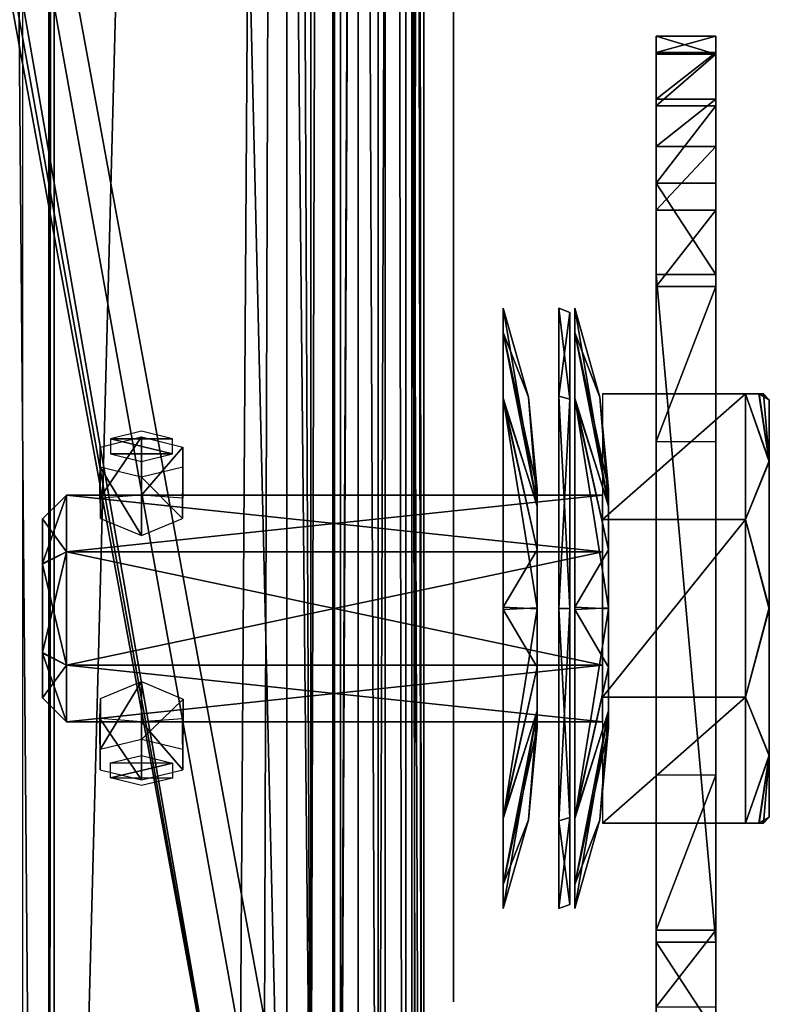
# Model space of a CAD drawing. Header units: millimetres. Extents: x -52 to 137, y -753 to 253.
# Tile 58 of 100: x 17 to 49, y -142 to -100. Entities that reach past the tile are written whole.
import ezdxf

# ---------------------------------------------------------------- set-up
doc = ezdxf.new("R2010")
doc.units = ezdxf.units.MM
doc.header["$LTSCALE"] = 65.185185
for name, color, linetype in [('1081', 7, 'CONTINUOUS'), ('1082', 7, 'CONTINUOUS'), ('1083', 7, 'CONTINUOUS'), ('1084', 7, 'CONTINUOUS'), ('1085', 7, 'CONTINUOUS'), ('1086', 7, 'CONTINUOUS'), ('1087', 7, 'CONTINUOUS'), ('1091', 7, 'CONTINUOUS'), ('1101', 7, 'CONTINUOUS'), ('1102', 7, 'CONTINUOUS'), ('1103', 7, 'CONTINUOUS'), ('1104', 7, 'CONTINUOUS'), ('1105', 7, 'CONTINUOUS'), ('1109', 7, 'CONTINUOUS'), ('1111', 7, 'CONTINUOUS'), ('1112', 7, 'CONTINUOUS'), ('1113', 7, 'CONTINUOUS'), ('1114', 7, 'CONTINUOUS'), ('1115', 7, 'CONTINUOUS'), ('1116', 7, 'CONTINUOUS'), ('1254', 7, 'CONTINUOUS'), ('1257', 7, 'CONTINUOUS'), ('1379', 7, 'CONTINUOUS'), ('1380', 7, 'CONTINUOUS'), ('1381', 7, 'CONTINUOUS'), ('1382', 7, 'CONTINUOUS'), ('1383', 7, 'CONTINUOUS'), ('1384', 7, 'CONTINUOUS'), ('1385', 7, 'CONTINUOUS'), ('1386', 7, 'CONTINUOUS'), ('1387', 7, 'CONTINUOUS'), ('1388', 7, 'CONTINUOUS'), ('1390', 7, 'CONTINUOUS'), ('1391', 7, 'CONTINUOUS'), ('1392', 7, 'CONTINUOUS'), ('1393', 7, 'CONTINUOUS'), ('1394', 7, 'CONTINUOUS'), ('1395', 7, 'CONTINUOUS'), ('1396', 7, 'CONTINUOUS'), ('1397', 7, 'CONTINUOUS'), ('1398', 7, 'CONTINUOUS'), ('1399', 7, 'CONTINUOUS'), ('1400', 7, 'CONTINUOUS'), ('1401', 7, 'CONTINUOUS'), ('279', 7, 'CONTINUOUS'), ('328', 7, 'CONTINUOUS'), ('336', 7, 'CONTINUOUS'), ('337', 7, 'CONTINUOUS'), ('344', 7, 'CONTINUOUS'), ('348', 7, 'CONTINUOUS'), ('486', 7, 'CONTINUOUS'), ('487', 7, 'CONTINUOUS'), ('488', 7, 'CONTINUOUS'), ('489', 7, 'CONTINUOUS'), ('490', 7, 'CONTINUOUS'), ('491', 7, 'CONTINUOUS'), ('492', 7, 'CONTINUOUS'), ('493', 7, 'CONTINUOUS'), ('494', 7, 'CONTINUOUS'), ('495', 7, 'CONTINUOUS'), ('496', 7, 'CONTINUOUS'), ('497', 7, 'CONTINUOUS')]:
    doc.layers.add(name, color=color, linetype=linetype)

msp = doc.modelspace()

# ---------------------------------------------------------------- linework, layer by layer
at = {"layer": '1081', "color": 7, "linetype": 'Continuous'}
for points in [[(17.399, 247.5, 41.044), (17.399, -247.5, 41.044), (30.5, 247.5, 41.044), (17.399, 247.5, 41.044)], [(30.5, 247.5, 41.044), (17.399, -247.5, 41.044), (30.5, -247.5, 41.044), (30.5, 247.5, 41.044)]]:
    msp.add_3dface(points, dxfattribs=at)
at = {"layer": '1082', "color": 7, "linetype": 'Continuous'}
for points in [[(30.5, 247.5, 41.044), (30.5, -247.5, 41.044), (32.621, -247.5, 40.166), (30.5, 247.5, 41.044)], [(32.621, 247.5, 40.166), (30.5, 247.5, 41.044), (32.621, -247.5, 40.166), (32.621, 247.5, 40.166)], [(33.5, 247.5, 38.044), (32.621, 247.5, 40.166), (33.5, -247.5, 38.044), (33.5, 247.5, 38.044)], [(33.5, -247.5, 38.044), (32.621, 247.5, 40.166), (32.621, -247.5, 40.166), (33.5, -247.5, 38.044)]]:
    msp.add_3dface(points, dxfattribs=at)
at = {"layer": '1083', "color": 7, "linetype": 'Continuous'}
for points in [[(33.5, 247.5, 38.044), (33.5, -247.5, 38.044), (33.5, 247.5, 36.544), (33.5, 247.5, 38.044)], [(33.5, 247.5, 36.544), (33.5, -247.5, 38.044), (33.5, -247.5, 36.544), (33.5, 247.5, 36.544)]]:
    msp.add_3dface(points, dxfattribs=at)
at = {"layer": '1084', "color": 7, "linetype": 'Continuous'}
for points in [[(33.5, -247.5, 30.544), (33.5, 247.5, 30.544), (33.5, -247.5, 33.544), (33.5, -247.5, 30.544)], [(33.5, -247.5, 33.544), (33.5, 247.5, 30.544), (33.5, 247.5, 33.544), (33.5, -247.5, 33.544)]]:
    msp.add_3dface(points, dxfattribs=at)
at = {"layer": '1085', "color": 7, "linetype": 'Continuous'}
for points in [[(33.5, -247.5, 24.544), (33.5, 247.5, 24.544), (33.5, -247.5, 27.544), (33.5, -247.5, 24.544)], [(33.5, -247.5, 27.544), (33.5, 247.5, 24.544), (33.5, 247.5, 27.544), (33.5, -247.5, 27.544)]]:
    msp.add_3dface(points, dxfattribs=at)
at = {"layer": '1086', "color": 7, "linetype": 'Continuous'}
for points in [[(33.5, -247.5, 18.544), (33.5, 247.5, 18.544), (33.5, -247.5, 21.544), (33.5, -247.5, 18.544)], [(33.5, -247.5, 21.544), (33.5, 247.5, 18.544), (33.5, 247.5, 21.544), (33.5, -247.5, 21.544)]]:
    msp.add_3dface(points, dxfattribs=at)
at = {"layer": '1087', "color": 7, "linetype": 'Continuous'}
for points in [[(33.5, 247.5, 9.544), (33.5, -247.5, 9.544), (33.5, 247.5, 5.784), (33.5, 247.5, 9.544)], [(33.5, 247.5, 5.784), (33.5, -247.5, 9.544), (33.5, -247.5, 5.784), (33.5, 247.5, 5.784)]]:
    msp.add_3dface(points, dxfattribs=at)
at = {"layer": '1091', "color": 7, "linetype": 'Continuous'}
for points in [[(33.5, -75.41, 15.544), (33.5, -214.59, 15.544), (33.5, -75.738, 14.743), (33.5, -75.41, 15.544)], [(33.5, -75.57, 12.544), (33.5, -75.779, 13.2), (33.5, -214.15, 13.884), (33.5, -75.57, 12.544)], [(33.5, -214.43, 12.544), (33.5, -75.57, 12.544), (33.5, -214.221, 13.2), (33.5, -214.43, 12.544)], [(33.5, -214.221, 13.2), (33.5, -75.57, 12.544), (33.5, -214.15, 13.884), (33.5, -214.221, 13.2)], [(33.5, -214.59, 15.544), (33.5, -75.85, 13.884), (33.5, -75.738, 14.743), (33.5, -214.59, 15.544)], [(33.5, -75.779, 13.2), (33.5, -75.85, 13.884), (33.5, -214.15, 13.884), (33.5, -75.779, 13.2)], [(33.5, -214.15, 13.884), (33.5, -75.85, 13.884), (33.5, -214.262, 14.743), (33.5, -214.15, 13.884)], [(33.5, -214.262, 14.743), (33.5, -75.85, 13.884), (33.5, -214.59, 15.544), (33.5, -214.262, 14.743)]]:
    msp.add_3dface(points, dxfattribs=at)
at = {"layer": '1101', "color": 7, "linetype": 'Continuous'}
for points in [[(33.75, -247.5, 36.544), (34.25, -247.5, 36.044), (34.25, 247.5, 36.044), (33.75, -247.5, 36.544)], [(33.75, 247.5, 36.544), (33.75, -247.5, 36.544), (34.25, 247.5, 36.044), (33.75, 247.5, 36.544)]]:
    msp.add_3dface(points, dxfattribs=at)
at = {"layer": '1102', "color": 7, "linetype": 'Continuous'}
for points in [[(34.25, 247.5, 36.044), (34.25, -247.5, 36.044), (34.25, 247.5, 34.044), (34.25, 247.5, 36.044)], [(34.25, 247.5, 34.044), (34.25, -247.5, 36.044), (34.25, -247.5, 34.044), (34.25, 247.5, 34.044)]]:
    msp.add_3dface(points, dxfattribs=at)
at = {"layer": '1103', "color": 7, "linetype": 'Continuous'}
for points in [[(34.25, -247.5, 28.044), (34.25, 247.5, 28.044), (34.25, -247.5, 30.044), (34.25, -247.5, 28.044)], [(34.25, -247.5, 30.044), (34.25, 247.5, 28.044), (34.25, 247.5, 30.044), (34.25, -247.5, 30.044)]]:
    msp.add_3dface(points, dxfattribs=at)
at = {"layer": '1104', "color": 7, "linetype": 'Continuous'}
for points in [[(34.25, -247.5, 22.044), (34.25, 247.5, 22.044), (34.25, -247.5, 24.044), (34.25, -247.5, 22.044)], [(34.25, -247.5, 24.044), (34.25, 247.5, 22.044), (34.25, 247.5, 24.044), (34.25, -247.5, 24.044)]]:
    msp.add_3dface(points, dxfattribs=at)
at = {"layer": '1105', "color": 7, "linetype": 'Continuous'}
for points in [[(34.25, -247.5, 18.044), (34.25, 217.5, 17.234), (34.25, 247.5, 18.044), (34.25, -247.5, 18.044)], [(34.25, -247.5, 18.044), (34.25, 72.5, 17.234), (34.25, 217.5, 17.234), (34.25, -247.5, 18.044)], [(34.25, 71.088, 16.922), (34.25, 72.5, 17.234), (34.25, -247.5, 18.044), (34.25, 71.088, 16.922)], [(34.25, -72.5, 17.234), (34.25, 71.088, 16.922), (34.25, -247.5, 18.044), (34.25, -72.5, 17.234)], [(34.25, -73.912, 16.922), (34.25, -72.5, 17.234), (34.25, -247.5, 18.044), (34.25, -73.912, 16.922)], [(34.25, -75.061, 16.044), (34.25, -73.912, 16.922), (34.25, -247.5, 18.044), (34.25, -75.061, 16.044)], [(34.25, -214.939, 16.044), (34.25, -75.061, 16.044), (34.25, -216.088, 16.922), (34.25, -214.939, 16.044)], [(34.25, -216.088, 16.922), (34.25, -75.061, 16.044), (34.25, -217.5, 17.234), (34.25, -216.088, 16.922)], [(34.25, -217.5, 17.234), (34.25, -75.061, 16.044), (34.25, -247.5, 18.044), (34.25, -217.5, 17.234)]]:
    msp.add_3dface(points, dxfattribs=at)
at = {"layer": '1109', "color": 7, "linetype": 'Continuous'}
for points in [[(34.25, -75.061, 16.044), (34.25, -214.939, 16.044), (34.008, -75.246, 15.803), (34.25, -75.061, 16.044)], [(34.008, -75.246, 15.803), (34.25, -214.939, 16.044), (33.75, -75.41, 15.544), (34.008, -75.246, 15.803)], [(33.75, -75.41, 15.544), (34.25, -214.939, 16.044), (34.007, -214.753, 15.802), (33.75, -75.41, 15.544)], [(33.75, -214.59, 15.544), (33.75, -75.41, 15.544), (34.007, -214.753, 15.802), (33.75, -214.59, 15.544)]]:
    msp.add_3dface(points, dxfattribs=at)
at = {"layer": '1111', "color": 7, "linetype": 'Continuous'}
for points in [[(34.25, -247.5, 10.044), (34.25, 247.5, 10.044), (34.25, -217.5, 10.534), (34.25, -247.5, 10.044)], [(34.25, -217.5, 10.534), (34.25, 247.5, 10.044), (34.25, -72.5, 10.534), (34.25, -217.5, 10.534)], [(34.25, -215.91, 10.937), (34.25, -217.5, 10.534), (34.25, -72.5, 10.534), (34.25, -215.91, 10.937)], [(34.25, -214.701, 12.044), (34.25, -215.91, 10.937), (34.25, -72.5, 10.534), (34.25, -214.701, 12.044)], [(34.25, -74.09, 10.937), (34.25, -214.701, 12.044), (34.25, -72.5, 10.534), (34.25, -74.09, 10.937)], [(34.25, -75.299, 12.044), (34.25, -214.701, 12.044), (34.25, -74.09, 10.937), (34.25, -75.299, 12.044)]]:
    msp.add_3dface(points, dxfattribs=at)
at = {"layer": '1112', "color": 7, "linetype": 'Continuous'}
for points in [[(34.25, 247.5, 10.044), (34.25, -247.5, 10.044), (33.75, 247.5, 9.544), (34.25, 247.5, 10.044)], [(33.75, 247.5, 9.544), (34.25, -247.5, 10.044), (33.75, -247.5, 9.544), (33.75, 247.5, 9.544)]]:
    msp.add_3dface(points, dxfattribs=at)
at = {"layer": '1113', "color": 7, "linetype": 'Continuous'}
for points in [[(31.5, -247.5, 36.544), (31.5, 247.5, 36.544), (31.5, -247.5, 5.784), (31.5, -247.5, 36.544)], [(31.5, -247.5, 5.784), (31.5, 247.5, 36.544), (31.5, 247.5, 5.784), (31.5, -247.5, 5.784)]]:
    msp.add_3dface(points, dxfattribs=at)
at = {"layer": '1114', "color": 7, "linetype": 'Continuous'}
for points in [[(30.5, 247.5, 37.544), (30.5, -247.5, 37.544), (18.734, 247.5, 37.544), (30.5, 247.5, 37.544)], [(18.734, 247.5, 37.544), (30.5, -247.5, 37.544), (18.734, -247.5, 37.544), (18.734, 247.5, 37.544)]]:
    msp.add_3dface(points, dxfattribs=at)
at = {"layer": '1115', "color": 7, "linetype": 'Continuous'}
for points in [[(18.508, -247.5, 37.491), (18.508, 247.5, 37.491), (18.734, 247.5, 37.544), (18.508, -247.5, 37.491)], [(18.734, -247.5, 37.544), (18.508, -247.5, 37.491), (18.734, 247.5, 37.544), (18.734, -247.5, 37.544)]]:
    msp.add_3dface(points, dxfattribs=at)
at = {"layer": '1116', "color": 7, "linetype": 'Continuous'}
for points in [[(18.508, 247.5, 37.491), (18.508, -247.5, 37.491), (14.305, 247.5, 35.363), (18.508, 247.5, 37.491)], [(14.305, 247.5, 35.363), (18.508, -247.5, 37.491), (14.305, -247.5, 35.363), (14.305, 247.5, 35.363)]]:
    msp.add_3dface(points, dxfattribs=at)
at = {"layer": '1254', "color": 7, "linetype": 'Continuous'}
for points in [[(31.5, -198.375, -65.81), (31.5, -200.874, -65.138), (31.5, 247, 5.284), (31.5, -198.375, -65.81)], [(31.5, 247, 5.284), (31.5, -200.874, -65.138), (31.5, -238.161, -65.138), (31.5, 247, 5.284)], [(31.5, -196.544, -67.638), (31.5, -198.375, -65.81), (31.5, 247, 5.284), (31.5, -196.544, -67.638)], [(31.5, -173.611, -107.36), (31.5, -196.544, -67.638), (31.5, 247, 5.284), (31.5, -173.611, -107.36)], [(31.5, 196.544, -67.638), (31.5, -173.611, -107.36), (31.5, 247, 5.284), (31.5, 196.544, -67.638)], [(31.5, -247, 5.284), (31.5, 247, 5.284), (31.5, -247, -30.454), (31.5, -247, 5.284)], [(31.5, -247, -30.454), (31.5, 247, 5.284), (31.5, -246.809, -31.411), (31.5, -247, -30.454)], [(31.5, -246.809, -31.411), (31.5, 247, 5.284), (31.5, -246.268, -32.222), (31.5, -246.809, -31.411)], [(31.5, -246.268, -32.222), (31.5, 247, 5.284), (31.5, -242.126, -36.364), (31.5, -246.268, -32.222)], [(31.5, -242.126, -36.364), (31.5, 247, 5.284), (31.5, -241.042, -37.987), (31.5, -242.126, -36.364)], [(31.5, -241.042, -37.987), (31.5, 247, 5.284), (31.5, -240.661, -39.9), (31.5, -241.042, -37.987)], [(31.5, -240.661, -39.9), (31.5, 247, 5.284), (31.5, -240.661, -62.638), (31.5, -240.661, -39.9)], [(31.5, -240.661, -62.638), (31.5, 247, 5.284), (31.5, -239.929, -64.406), (31.5, -240.661, -62.638)], [(31.5, -239.929, -64.406), (31.5, 247, 5.284), (31.5, -238.161, -65.138), (31.5, -239.929, -64.406)], [(31.5, 173.611, -107.36), (31.5, -173.611, -107.36), (31.5, 196.544, -67.638), (31.5, 173.611, -107.36)]]:
    msp.add_3dface(points, dxfattribs=at)
at = {"layer": '1257', "color": 7, "linetype": 'Continuous'}
for points in [[(33.5, 247, 5.284), (33.5, -247, 5.284), (33.5, 247, -30.454), (33.5, 247, 5.284)], [(33.5, 247, -30.454), (33.5, -247, 5.284), (33.5, 246.809, -31.411), (33.5, 247, -30.454)], [(33.5, 246.809, -31.411), (33.5, -247, 5.284), (33.5, 246.268, -32.222), (33.5, 246.809, -31.411)], [(33.5, 246.268, -32.222), (33.5, -247, 5.284), (33.5, 242.126, -36.364), (33.5, 246.268, -32.222)], [(33.5, 242.126, -36.364), (33.5, -247, 5.284), (33.5, 241.042, -37.987), (33.5, 242.126, -36.364)], [(33.5, 241.042, -37.987), (33.5, -247, 5.284), (33.5, 240.661, -39.9), (33.5, 241.042, -37.987)], [(33.5, 240.661, -39.9), (33.5, -247, 5.284), (33.5, 240.661, -62.638), (33.5, 240.661, -39.9)], [(33.5, 240.661, -62.638), (33.5, -247, 5.284), (33.5, 239.929, -64.406), (33.5, 240.661, -62.638)], [(33.5, 239.929, -64.406), (33.5, -247, 5.284), (33.5, 238.161, -65.138), (33.5, 239.929, -64.406)], [(33.5, 238.161, -65.138), (33.5, -247, 5.284), (33.5, 200.874, -65.138), (33.5, 238.161, -65.138)], [(33.5, 200.874, -65.138), (33.5, -247, 5.284), (33.5, 198.375, -65.81), (33.5, 200.874, -65.138)], [(33.5, 198.375, -65.81), (33.5, -247, 5.284), (33.5, 196.544, -67.638), (33.5, 198.375, -65.81)], [(33.5, 196.544, -67.638), (33.5, -247, 5.284), (33.5, 158, -100.75), (33.5, 196.544, -67.638)], [(33.5, 158, -100.75), (33.5, -247, 5.284), (33.5, 155.236, -102.202), (33.5, 158, -100.75)], [(33.5, 155.236, -102.202), (33.5, -247, 5.284), (33.5, 154.842, -105.254), (33.5, 155.236, -102.202)], [(33.5, 154.842, -105.254), (33.5, -247, 5.284), (33.5, 0, -100.75), (33.5, 154.842, -105.254)], [(33.5, 0, -100.75), (33.5, -247, 5.284), (33.5, -2.764, -102.202), (33.5, 0, -100.75)], [(33.5, -0.853, -107.36), (33.5, -3.158, -105.254), (33.5, -154.842, -105.254), (33.5, -0.853, -107.36)], [(33.5, -157.147, -107.36), (33.5, -0.853, -107.36), (33.5, -154.842, -105.254), (33.5, -157.147, -107.36)], [(33.5, -2.764, -102.202), (33.5, -247, 5.284), (33.5, -3.158, -105.254), (33.5, -2.764, -102.202)], [(33.5, -3.158, -105.254), (33.5, -247, 5.284), (33.5, -155.236, -102.202), (33.5, -3.158, -105.254)], [(33.5, -154.842, -105.254), (33.5, -3.158, -105.254), (33.5, -155.236, -102.202), (33.5, -154.842, -105.254)]]:
    msp.add_3dface(points, dxfattribs=at)
at = {"layer": '1379', "color": 7, "linetype": 'Continuous'}
for points in [[(41.75, -116, -11.748), (41.75, -116, -4.248), (47.75, -116, -11.748), (41.75, -116, -11.748)], [(47.75, -116, -11.748), (41.75, -116, -4.248), (48.32, -116, -9.808), (47.75, -116, -11.748)], [(48.32, -116, -9.808), (41.75, -116, -4.248), (48.5, -116, -7.998), (48.32, -116, -9.808)], [(48.5, -116, -7.998), (41.75, -116, -4.248), (48.315, -116, -6.165), (48.5, -116, -7.998)], [(48.315, -116, -6.165), (41.75, -116, -4.248), (47.75, -116, -4.248), (48.315, -116, -6.165)]]:
    msp.add_3dface(points, dxfattribs=at)
at = {"layer": '1380', "color": 7, "linetype": 'Continuous'}
for points in [[(47.75, -134, -11.748), (48.315, -134, -9.831), (41.75, -134, -11.748), (47.75, -134, -11.748)], [(48.315, -134, -9.831), (48.5, -134, -7.998), (41.75, -134, -11.748), (48.315, -134, -9.831)], [(41.75, -134, -11.748), (48.5, -134, -7.998), (48.32, -134, -6.188), (41.75, -134, -11.748)], [(41.75, -134, -4.248), (41.75, -134, -11.748), (47.75, -134, -4.248), (41.75, -134, -4.248)], [(47.75, -134, -4.248), (41.75, -134, -11.748), (48.32, -134, -6.188), (47.75, -134, -4.248)]]:
    msp.add_3dface(points, dxfattribs=at)
at = {"layer": '1381', "color": 7, "linetype": 'Continuous'}
for points in [[(47.75, -116, -4.248), (41.75, -116, -4.248), (41.75, -121.275, 1.013), (47.75, -116, -4.248)], [(47.75, -121.275, 1.013), (47.75, -116, -4.248), (41.75, -121.275, 1.013), (47.75, -121.275, 1.013)], [(47.75, -128.725, 1.013), (47.75, -121.275, 1.013), (41.75, -128.725, 1.013), (47.75, -128.725, 1.013)], [(41.75, -128.725, 1.013), (47.75, -121.275, 1.013), (41.75, -121.275, 1.013), (41.75, -128.725, 1.013)], [(41.75, -134, -4.248), (47.75, -134, -4.248), (47.75, -128.725, 1.013), (41.75, -134, -4.248)], [(41.75, -134, -4.248), (47.75, -128.725, 1.013), (41.75, -128.725, 1.013), (41.75, -134, -4.248)]]:
    msp.add_3dface(points, dxfattribs=at)
at = {"layer": '1382', "color": 7, "linetype": 'Continuous'}
for points in [[(48.315, -116, -6.165), (47.75, -116, -4.248), (48.75, -118.849, -1.775), (48.315, -116, -6.165)], [(47.75, -116, -4.248), (47.75, -121.275, 1.013), (48.75, -118.849, -1.775), (47.75, -116, -4.248)], [(48.5, -116, -7.998), (48.315, -116, -6.165), (48.75, -116.25, -7.998), (48.5, -116, -7.998)], [(48.75, -116.25, -7.998), (48.315, -116, -6.165), (48.75, -118.849, -1.775), (48.75, -116.25, -7.998)], [(48.75, -118.849, -1.775), (47.75, -121.275, 1.013), (48.75, -125.036, 0.749), (48.75, -118.849, -1.775)], [(47.75, -121.275, 1.013), (47.75, -128.725, 1.013), (48.75, -125.036, 0.749), (47.75, -121.275, 1.013)], [(48.75, -125.036, 0.749), (47.75, -128.725, 1.013), (48.75, -131.189, -1.813), (48.75, -125.036, 0.749)], [(47.75, -128.725, 1.013), (47.75, -134, -4.248), (48.75, -131.189, -1.813), (47.75, -128.725, 1.013)], [(47.75, -134, -4.248), (48.32, -134, -6.188), (48.75, -131.189, -1.813), (47.75, -134, -4.248)], [(48.32, -134, -6.188), (48.5, -134, -7.998), (48.75, -131.189, -1.813), (48.32, -134, -6.188)], [(48.5, -134, -7.998), (48.75, -133.75, -7.998), (48.75, -131.189, -1.813), (48.5, -134, -7.998)]]:
    msp.add_3dface(points, dxfattribs=at)
at = {"layer": '1383', "color": 7, "linetype": 'Continuous'}
for points in [[(47.75, -116, -11.748), (48.32, -116, -9.808), (48.75, -118.811, -14.182), (47.75, -116, -11.748)], [(47.75, -121.275, -17.008), (47.75, -116, -11.748), (48.75, -118.811, -14.182), (47.75, -121.275, -17.008)], [(48.32, -116, -9.808), (48.5, -116, -7.998), (48.75, -118.811, -14.182), (48.32, -116, -9.808)], [(48.75, -118.811, -14.182), (48.5, -116, -7.998), (48.75, -116.25, -7.998), (48.75, -118.811, -14.182)], [(48.75, -124.964, -16.744), (47.75, -121.275, -17.008), (48.75, -118.811, -14.182), (48.75, -124.964, -16.744)], [(47.75, -128.725, -17.008), (47.75, -121.275, -17.008), (48.75, -124.964, -16.744), (47.75, -128.725, -17.008)], [(48.75, -131.151, -14.22), (47.75, -128.725, -17.008), (48.75, -124.964, -16.744), (48.75, -131.151, -14.22)], [(47.75, -134, -11.748), (47.75, -128.725, -17.008), (48.75, -131.151, -14.22), (47.75, -134, -11.748)], [(48.315, -134, -9.831), (47.75, -134, -11.748), (48.75, -131.151, -14.22), (48.315, -134, -9.831)], [(48.75, -133.75, -7.998), (48.315, -134, -9.831), (48.75, -131.151, -14.22), (48.75, -133.75, -7.998)], [(48.5, -134, -7.998), (48.315, -134, -9.831), (48.75, -133.75, -7.998), (48.5, -134, -7.998)]]:
    msp.add_3dface(points, dxfattribs=at)
at = {"layer": '1384', "color": 7, "linetype": 'Continuous'}
for points in [[(48.75, -133.75, -7.998), (48.75, -131.151, -14.22), (48.75, -116.25, -7.998), (48.75, -133.75, -7.998)], [(48.75, -133.75, -7.998), (48.75, -116.25, -7.998), (48.75, -118.849, -1.775), (48.75, -133.75, -7.998)], [(48.75, -131.151, -14.22), (48.75, -118.811, -14.182), (48.75, -116.25, -7.998), (48.75, -131.151, -14.22)], [(48.75, -131.151, -14.22), (48.75, -124.964, -16.744), (48.75, -118.811, -14.182), (48.75, -131.151, -14.22)], [(48.75, -133.75, -7.998), (48.75, -118.849, -1.775), (48.75, -131.189, -1.813), (48.75, -133.75, -7.998)], [(48.75, -118.849, -1.775), (48.75, -125.036, 0.749), (48.75, -131.189, -1.813), (48.75, -118.849, -1.775)]]:
    msp.add_3dface(points, dxfattribs=at)
at = {"layer": '1385', "color": 7, "linetype": 'Continuous'}
for points in [[(46.5, -101, -17.998), (46.5, -101.686, -14.36), (46.5, -101.764, -21.829), (46.5, -101, -17.998)], [(46.5, -101.686, -14.36), (46.5, -103.647, -11.22), (46.5, -101.764, -21.829), (46.5, -101.686, -14.36)], [(46.5, -101.764, -21.829), (46.5, -103.647, -11.22), (46.5, -103.931, -25.068), (46.5, -101.764, -21.829)], [(46.5, -103.647, -11.22), (46.5, -105.624, -9.076), (46.5, -103.931, -25.068), (46.5, -103.647, -11.22)], [(46.5, -103.931, -25.068), (46.5, -105.624, -9.076), (46.5, -107.169, -27.234), (46.5, -103.931, -25.068)], [(46.5, -105.624, -9.076), (46.5, -108.295, -7.172), (46.5, -107.169, -27.234), (46.5, -105.624, -9.076)], [(46.5, -107.169, -27.234), (46.5, -108.295, -7.172), (46.5, -111, -27.998), (46.5, -107.169, -27.234)], [(46.5, -108.295, -7.172), (46.5, -111.506, -6.498), (46.5, -111, -27.998), (46.5, -108.295, -7.172)], [(46.5, -120.85, -19.256), (46.5, -129.15, -19.256), (46.5, -111, -27.998), (46.5, -120.85, -19.256)], [(46.5, -111, -27.998), (46.5, -129.15, -19.256), (46.5, -139, -27.998), (46.5, -111, -27.998)], [(46.5, -114.5, -13.807), (46.5, -120.85, -19.256), (46.5, -111, -27.998), (46.5, -114.5, -13.807)], [(46.5, -114.5, -9.498), (46.5, -114.5, -13.807), (46.5, -111, -27.998), (46.5, -114.5, -9.498)], [(46.5, -111.506, -6.498), (46.5, -114.5, -9.498), (46.5, -111, -27.998), (46.5, -111.506, -6.498)], [(46.5, -118, -6.498), (46.5, -114.5, -9.498), (46.5, -111.506, -6.498), (46.5, -118, -6.498)], [(46.5, -118, -9.498), (46.5, -114.5, -9.498), (46.5, -118, -6.498), (46.5, -118, -9.498)], [(46.5, -129.15, -19.256), (46.5, -135.5, -13.807), (46.5, -139, -27.998), (46.5, -129.15, -19.256)], [(46.5, -132, -6.498), (46.5, -138.494, -6.498), (46.5, -132, -9.498), (46.5, -132, -6.498)], [(46.5, -132, -9.498), (46.5, -138.494, -6.498), (46.5, -135.5, -9.498), (46.5, -132, -9.498)], [(46.5, -135.5, -9.498), (46.5, -138.494, -6.498), (46.5, -135.5, -13.807), (46.5, -135.5, -9.498)], [(46.5, -135.5, -13.807), (46.5, -138.494, -6.498), (46.5, -139, -27.998), (46.5, -135.5, -13.807)], [(46.5, -138.494, -6.498), (46.5, -141.705, -7.172), (46.5, -139, -27.998), (46.5, -138.494, -6.498)], [(46.5, -139, -27.998), (46.5, -141.705, -7.172), (46.5, -142.831, -27.234), (46.5, -139, -27.998)]]:
    msp.add_3dface(points, dxfattribs=at)
at = {"layer": '1386', "color": 7, "linetype": 'Continuous'}
for points in [[(46.5, -141.705, -7.172), (46.5, -138.494, -6.498), (44, -141.705, -7.172), (46.5, -141.705, -7.172)], [(46.5, -138.494, -6.498), (44, -138.494, -6.498), (44, -141.705, -7.172), (46.5, -138.494, -6.498)]]:
    msp.add_3dface(points, dxfattribs=at)
at = {"layer": '1387', "color": 7, "linetype": 'Continuous'}
for points in [[(46.5, -138.494, -6.498), (46.5, -132, -6.498), (44, -138.494, -6.498), (46.5, -138.494, -6.498)], [(44, -138.494, -6.498), (46.5, -132, -6.498), (44, -132, -6.498), (44, -138.494, -6.498)]]:
    msp.add_3dface(points, dxfattribs=at)
at = {"layer": '1388', "color": 7, "linetype": 'Continuous'}
for points in [[(44, -101, -17.998), (44, -101.764, -21.829), (44, -101.686, -14.36), (44, -101, -17.998)], [(44, -101.686, -14.36), (44, -101.764, -21.829), (44, -103.647, -11.22), (44, -101.686, -14.36)], [(44, -101.764, -21.829), (44, -103.93, -25.067), (44, -103.647, -11.22), (44, -101.764, -21.829)], [(44, -103.647, -11.22), (44, -103.93, -25.067), (44, -105.624, -9.076), (44, -103.647, -11.22)], [(44, -103.93, -25.067), (44, -107.169, -27.234), (44, -105.624, -9.076), (44, -103.93, -25.067)], [(44, -105.624, -9.076), (44, -107.169, -27.234), (44, -108.295, -7.172), (44, -105.624, -9.076)], [(44, -107.169, -27.234), (44, -111, -27.998), (44, -108.295, -7.172), (44, -107.169, -27.234)], [(44, -108.295, -7.172), (44, -111, -27.998), (44, -111.506, -6.498), (44, -108.295, -7.172)], [(44, -111, -27.998), (44, -139, -27.998), (44, -120.85, -19.256), (44, -111, -27.998)], [(44, -111.506, -6.498), (44, -111, -27.998), (44, -114.5, -13.807), (44, -111.506, -6.498)], [(44, -114.5, -13.807), (44, -111, -27.998), (44, -120.85, -19.256), (44, -114.5, -13.807)], [(44, -118, -6.498), (44, -111.506, -6.498), (44, -118, -9.498), (44, -118, -6.498)], [(44, -118, -9.498), (44, -111.506, -6.498), (44, -114.5, -9.498), (44, -118, -9.498)], [(44, -114.5, -9.498), (44, -111.506, -6.498), (44, -114.5, -13.807), (44, -114.5, -9.498)], [(44, -120.85, -19.256), (44, -139, -27.998), (44, -129.15, -19.256), (44, -120.85, -19.256)], [(44, -129.15, -19.256), (44, -139, -27.998), (44, -135.5, -13.807), (44, -129.15, -19.256)], [(44, -138.494, -6.498), (44, -132, -6.498), (44, -135.5, -9.498), (44, -138.494, -6.498)], [(44, -135.5, -9.498), (44, -132, -6.498), (44, -132, -9.498), (44, -135.5, -9.498)], [(44, -139, -27.998), (44, -138.494, -6.498), (44, -135.5, -9.498), (44, -139, -27.998)], [(44, -135.5, -13.807), (44, -139, -27.998), (44, -135.5, -9.498), (44, -135.5, -13.807)], [(44, -141.705, -7.172), (44, -138.494, -6.498), (44, -139, -27.998), (44, -141.705, -7.172)], [(44, -142.831, -27.234), (44, -141.705, -7.172), (44, -139, -27.998), (44, -142.831, -27.234)]]:
    msp.add_3dface(points, dxfattribs=at)
at = {"layer": '1390', "color": 7, "linetype": 'Continuous'}
for points in [[(46.5, -139, -27.998), (46.5, -142.831, -27.234), (44, -139, -27.998), (46.5, -139, -27.998)], [(46.5, -142.831, -27.234), (44, -142.831, -27.234), (44, -139, -27.998), (46.5, -142.831, -27.234)]]:
    msp.add_3dface(points, dxfattribs=at)
at = {"layer": '1391', "color": 7, "linetype": 'Continuous'}
for points in [[(46.5, -111, -27.998), (46.5, -139, -27.998), (44, -111, -27.998), (46.5, -111, -27.998)], [(46.5, -139, -27.998), (44, -139, -27.998), (44, -111, -27.998), (46.5, -139, -27.998)]]:
    msp.add_3dface(points, dxfattribs=at)
at = {"layer": '1392', "color": 7, "linetype": 'Continuous'}
for points in [[(46.5, -101.686, -14.36), (46.5, -101, -17.998), (44, -101.686, -14.36), (46.5, -101.686, -14.36)], [(46.5, -101, -17.998), (46.5, -101.764, -21.829), (44, -101, -17.998), (46.5, -101, -17.998)], [(46.5, -101, -17.998), (44, -101, -17.998), (44, -101.686, -14.36), (46.5, -101, -17.998)], [(46.5, -101.764, -21.829), (44, -101.764, -21.829), (44, -101, -17.998), (46.5, -101.764, -21.829)], [(46.5, -103.647, -11.22), (46.5, -101.686, -14.36), (44, -103.647, -11.22), (46.5, -103.647, -11.22)], [(46.5, -101.686, -14.36), (44, -101.686, -14.36), (44, -103.647, -11.22), (46.5, -101.686, -14.36)], [(46.5, -101.764, -21.829), (46.5, -103.931, -25.068), (44, -103.93, -25.067), (46.5, -101.764, -21.829)], [(46.5, -101.764, -21.829), (44, -103.93, -25.067), (44, -101.764, -21.829), (46.5, -101.764, -21.829)], [(46.5, -103.931, -25.068), (44, -107.169, -27.234), (44, -103.93, -25.067), (46.5, -103.931, -25.068)], [(46.5, -103.931, -25.068), (46.5, -107.169, -27.234), (44, -107.169, -27.234), (46.5, -103.931, -25.068)], [(46.5, -107.169, -27.234), (46.5, -111, -27.998), (44, -107.169, -27.234), (46.5, -107.169, -27.234)], [(46.5, -111, -27.998), (44, -111, -27.998), (44, -107.169, -27.234), (46.5, -111, -27.998)]]:
    msp.add_3dface(points, dxfattribs=at)
at = {"layer": '1393', "color": 7, "linetype": 'Continuous'}
for points in [[(46.5, -105.624, -9.076), (46.5, -103.647, -11.22), (44, -105.624, -9.076), (46.5, -105.624, -9.076)], [(46.5, -103.647, -11.22), (44, -103.647, -11.22), (44, -105.624, -9.076), (46.5, -103.647, -11.22)]]:
    msp.add_3dface(points, dxfattribs=at)
at = {"layer": '1394', "color": 7, "linetype": 'Continuous'}
for points in [[(46.5, -108.295, -7.172), (46.5, -105.624, -9.076), (44, -108.295, -7.172), (46.5, -108.295, -7.172)], [(46.5, -105.624, -9.076), (44, -105.624, -9.076), (44, -108.295, -7.172), (46.5, -105.624, -9.076)], [(46.5, -111.506, -6.498), (46.5, -108.295, -7.172), (44, -111.506, -6.498), (46.5, -111.506, -6.498)], [(46.5, -108.295, -7.172), (44, -108.295, -7.172), (44, -111.506, -6.498), (46.5, -108.295, -7.172)]]:
    msp.add_3dface(points, dxfattribs=at)
at = {"layer": '1395', "color": 7, "linetype": 'Continuous'}
for points in [[(46.5, -118, -6.498), (46.5, -111.506, -6.498), (44, -118, -6.498), (46.5, -118, -6.498)], [(46.5, -111.506, -6.498), (44, -111.506, -6.498), (44, -118, -6.498), (46.5, -111.506, -6.498)]]:
    msp.add_3dface(points, dxfattribs=at)
at = {"layer": '1396', "color": 7, "linetype": 'Continuous'}
for points in [[(22.4, -120.25, -7.99), (20.648, -120.38, -6.907), (22.4, -117.811, -6.852), (22.4, -120.25, -7.99)], [(22.4, -117.811, -6.852), (20.648, -120.38, -6.907), (20.668, -118.233, -5.946), (22.4, -117.811, -6.852)], [(20.668, -118.233, -5.946), (20.648, -120.38, -6.907), (20.668, -119.078, -4.133), (20.668, -118.233, -5.946)], [(20.648, -120.38, -6.907), (20.678, -121.228, -5.117), (20.668, -119.078, -4.133), (20.648, -120.38, -6.907)], [(20.678, -121.228, -5.117), (22.4, -121.94, -4.364), (20.668, -119.078, -4.133), (20.678, -121.228, -5.117)], [(20.668, -119.078, -4.133), (22.4, -121.94, -4.364), (22.4, -119.501, -3.227), (20.668, -119.078, -4.133)]]:
    msp.add_3dface(points, dxfattribs=at)
at = {"layer": '1397', "color": 7, "linetype": 'Continuous'}
for points in [[(22.4, -120.25, -7.99), (22.4, -117.811, -6.852), (24.132, -118.233, -5.946), (22.4, -120.25, -7.99)], [(24.13, -120.371, -6.947), (22.4, -120.25, -7.99), (24.132, -118.233, -5.946), (24.13, -120.371, -6.947)], [(24.132, -119.078, -4.133), (24.13, -120.371, -6.947), (24.132, -118.233, -5.946), (24.132, -119.078, -4.133)], [(22.4, -119.501, -3.227), (24.123, -121.227, -5.118), (24.132, -119.078, -4.133), (22.4, -119.501, -3.227)], [(24.123, -121.227, -5.118), (24.13, -120.371, -6.947), (24.132, -119.078, -4.133), (24.123, -121.227, -5.118)], [(22.4, -119.501, -3.227), (22.4, -121.94, -4.364), (24.123, -121.227, -5.118), (22.4, -119.501, -3.227)]]:
    msp.add_3dface(points, dxfattribs=at)
at = {"layer": '1398', "color": 7, "linetype": 'Continuous'}
for points in [[(20.678, -128.772, -10.879), (22.4, -128.06, -11.631), (20.668, -130.922, -11.862), (20.678, -128.772, -10.879)], [(20.668, -130.922, -11.862), (22.4, -128.06, -11.631), (22.4, -130.499, -12.769), (20.668, -130.922, -11.862)], [(20.648, -129.62, -9.088), (20.678, -128.772, -10.879), (20.668, -130.922, -11.862), (20.648, -129.62, -9.088)], [(22.4, -129.75, -8.006), (20.648, -129.62, -9.088), (22.4, -132.189, -9.143), (22.4, -129.75, -8.006)], [(22.4, -132.189, -9.143), (20.648, -129.62, -9.088), (20.668, -131.767, -10.05), (22.4, -132.189, -9.143)], [(20.668, -131.767, -10.05), (20.648, -129.62, -9.088), (20.668, -130.922, -11.862), (20.668, -131.767, -10.05)]]:
    msp.add_3dface(points, dxfattribs=at)
at = {"layer": '1399', "color": 7, "linetype": 'Continuous'}
for points in [[(22.4, -130.499, -12.769), (22.4, -128.06, -11.631), (24.151, -128.804, -10.838), (22.4, -130.499, -12.769)], [(22.4, -130.499, -12.769), (24.151, -128.804, -10.838), (24.132, -130.922, -11.862), (22.4, -130.499, -12.769)], [(24.151, -128.804, -10.838), (24.12, -129.632, -9.032), (24.132, -131.767, -10.05), (24.151, -128.804, -10.838)], [(24.132, -130.922, -11.862), (24.151, -128.804, -10.838), (24.132, -131.767, -10.05), (24.132, -130.922, -11.862)], [(24.12, -129.632, -9.032), (22.4, -129.75, -8.006), (24.132, -131.767, -10.05), (24.12, -129.632, -9.032)], [(22.4, -129.75, -8.006), (22.4, -132.189, -9.143), (24.132, -131.767, -10.05), (22.4, -129.75, -8.006)]]:
    msp.add_3dface(points, dxfattribs=at)
at = {"layer": '1400', "color": 7, "linetype": 'Continuous'}
for points in [[(22.4, -117.569, -6.188), (21.097, -117.889, -5.501), (23.698, -117.885, -5.51), (22.4, -117.569, -6.188)], [(23.698, -117.885, -5.51), (21.097, -117.889, -5.501), (23.703, -118.516, -4.156), (23.698, -117.885, -5.51)], [(21.097, -117.889, -5.501), (21.102, -118.521, -4.146), (23.703, -118.516, -4.156), (21.097, -117.889, -5.501)], [(21.102, -118.521, -4.146), (22.4, -118.837, -3.469), (23.703, -118.516, -4.156), (21.102, -118.521, -4.146)]]:
    msp.add_3dface(points, dxfattribs=at)
at = {"layer": '1401', "color": 7, "linetype": 'Continuous'}
for points in [[(21.102, -131.479, -11.849), (22.4, -131.163, -12.527), (23.703, -131.484, -11.84), (21.102, -131.479, -11.849)], [(21.097, -132.111, -10.495), (21.102, -131.479, -11.849), (23.703, -131.484, -11.84), (21.097, -132.111, -10.495)], [(23.698, -132.115, -10.486), (21.097, -132.111, -10.495), (23.703, -131.484, -11.84), (23.698, -132.115, -10.486)], [(22.4, -132.431, -9.808), (21.097, -132.111, -10.495), (23.698, -132.115, -10.486), (22.4, -132.431, -9.808)]]:
    msp.add_3dface(points, dxfattribs=at)
at = {"layer": '279', "color": 7, "linetype": 'Continuous'}
for points in [[(31.5, -130.493, -88.538), (31.5, -132.696, -92.325), (31.5, -132.667, -84.767), (31.5, -130.493, -88.538)], [(31.5, -132.667, -84.767), (31.5, -132.696, -92.325), (31.5, -137.01, -84.75), (31.5, -132.667, -84.767)], [(31.5, -132.696, -92.325), (31.5, -137.039, -92.309), (31.5, -137.01, -84.75), (31.5, -132.696, -92.325)], [(31.5, -137.039, -92.309), (31.5, -139.213, -88.538), (31.5, -137.01, -84.75), (31.5, -137.039, -92.309)]]:
    msp.add_3dface(points, dxfattribs=at)
at = {"layer": '328', "color": 7, "linetype": 'Continuous'}
for points in [[(28.5, -152.075, -114.36), (28.5, -152.075, -100.36), (28.5, 152.08, -100.36), (28.5, -152.075, -114.36)], [(28.5, 152.08, -114.36), (28.5, -152.075, -114.36), (28.5, 152.08, -100.36), (28.5, 152.08, -114.36)]]:
    msp.add_3dface(points, dxfattribs=at)
at = {"layer": '336', "color": 7, "linetype": 'Continuous'}
for points in [[(-28.123, 151.903, -119.36), (26.5, -151.575, -119.36), (-29.5, 152.82, -119.36), (-28.123, 151.903, -119.36)], [(-29.5, 152.82, -119.36), (26.5, -151.575, -119.36), (-26.5, -151.575, -119.36), (-29.5, 152.82, -119.36)], [(29.5, 152.82, -119.36), (29.5, -152.815, -119.36), (28.123, 151.903, -119.36), (29.5, 152.82, -119.36)], [(-26.5, 151.58, -119.36), (26.5, -151.575, -119.36), (-28.123, 151.903, -119.36), (-26.5, 151.58, -119.36)], [(29.5, -152.815, -119.36), (28.123, -151.898, -119.36), (-26.5, 151.58, -119.36), (29.5, -152.815, -119.36)], [(26.5, 151.58, -119.36), (29.5, -152.815, -119.36), (-26.5, 151.58, -119.36), (26.5, 151.58, -119.36)], [(28.123, -151.898, -119.36), (26.5, -151.575, -119.36), (-26.5, 151.58, -119.36), (28.123, -151.898, -119.36)], [(28.123, 151.903, -119.36), (29.5, -152.815, -119.36), (26.5, 151.58, -119.36), (28.123, 151.903, -119.36)]]:
    msp.add_3dface(points, dxfattribs=at)
at = {"layer": '337', "color": 7, "linetype": 'Continuous'}
for points in [[(30.75, -159.825, -119.16), (30.75, -155.825, -119.16), (32.328, 170, -118.188), (30.75, -159.825, -119.16)], [(32.328, -170, -118.188), (30.75, -159.825, -119.16), (32.328, 170, -118.188), (32.328, -170, -118.188)], [(32.328, 170, -118.188), (30.75, -155.825, -119.16), (30.75, 155.83, -119.16), (32.328, 170, -118.188)], [(33.5, -170, -115.36), (32.328, -170, -118.188), (33.5, 170, -115.36), (33.5, -170, -115.36)], [(33.5, 170, -115.36), (32.328, -170, -118.188), (32.328, 170, -118.188), (33.5, 170, -115.36)], [(30.75, 155.83, -119.16), (30.425, -154.194, -119.253), (30.411, 154.171, -119.255), (30.75, 155.83, -119.16)], [(30.75, -155.825, -119.16), (30.425, -154.194, -119.253), (30.75, 155.83, -119.16), (30.75, -155.825, -119.16)], [(30.425, -154.194, -119.253), (29.5, -152.815, -119.36), (30.411, 154.171, -119.255), (30.425, -154.194, -119.253)], [(29.5, -152.815, -119.36), (29.5, 152.82, -119.36), (30.411, 154.171, -119.255), (29.5, -152.815, -119.36)]]:
    msp.add_3dface(points, dxfattribs=at)
at = {"layer": '344', "color": 7, "linetype": 'Continuous'}
for points in [[(-26.5, -151.575, -114.36), (26.5, -151.575, -114.36), (28.5, 152.08, -114.36), (-26.5, -151.575, -114.36)], [(27.531, 151.707, -114.36), (-26.5, -151.575, -114.36), (28.5, 152.08, -114.36), (27.531, 151.707, -114.36)], [(26.5, -151.575, -114.36), (27.531, -151.702, -114.36), (28.5, 152.08, -114.36), (26.5, -151.575, -114.36)], [(27.531, -151.702, -114.36), (28.5, -152.075, -114.36), (28.5, 152.08, -114.36), (27.531, -151.702, -114.36)], [(-28.5, -152.075, -114.36), (-27.531, -151.702, -114.36), (26.5, 151.58, -114.36), (-28.5, -152.075, -114.36)], [(-26.5, 151.58, -114.36), (-28.5, -152.075, -114.36), (26.5, 151.58, -114.36), (-26.5, 151.58, -114.36)], [(-27.531, -151.702, -114.36), (-26.5, -151.575, -114.36), (26.5, 151.58, -114.36), (-27.531, -151.702, -114.36)], [(26.5, 151.58, -114.36), (-26.5, -151.575, -114.36), (27.531, 151.707, -114.36), (26.5, 151.58, -114.36)]]:
    msp.add_3dface(points, dxfattribs=at)
at = {"layer": '348', "color": 7, "linetype": 'Continuous'}
for points in [[(33.5, -170, -115.36), (33.5, 170, -115.36), (33.5, -170, -107.86), (33.5, -170, -115.36)], [(33.5, -170, -107.86), (33.5, 170, -115.36), (33.5, 170, -107.86), (33.5, -170, -107.86)]]:
    msp.add_3dface(points, dxfattribs=at)
at = {"layer": '486', "linetype": 'Continuous'}
for points in [[(35.5, 125, -24.498), (35.5, 125, 8.502), (35.5, -125, 8.502), (35.5, 125, -24.498)], [(35.5, -125, -24.498), (35.5, 125, -24.498), (35.5, -125, 8.502), (35.5, -125, -24.498)], [(35.5, -136.661, -19.67), (35.5, -125, -24.498), (35.5, -136.734, 3.6), (35.5, -136.661, -19.67)], [(35.5, -136.734, 3.6), (35.5, -125, -24.498), (35.5, -125, 8.502), (35.5, -136.734, 3.6)], [(35.5, -141.498, -8.064), (35.5, -136.661, -19.67), (35.5, -136.734, 3.6), (35.5, -141.498, -8.064)]]:
    msp.add_3dface(points, dxfattribs=at)
at = {"layer": '487', "color": 7, "linetype": 'Continuous'}
for points in [[(18.25, -121.25, -7.998), (18.25, -123.145, -11.255), (18.25, -123.12, -4.754), (18.25, -121.25, -7.998)], [(18.25, -123.12, -4.754), (18.25, -123.145, -11.255), (18.25, -126.855, -4.74), (18.25, -123.12, -4.754)], [(18.25, -123.145, -11.255), (18.25, -126.88, -11.241), (18.25, -126.855, -4.74), (18.25, -123.145, -11.255)], [(18.25, -126.88, -11.241), (18.25, -128.75, -7.998), (18.25, -126.855, -4.74), (18.25, -126.88, -11.241)]]:
    msp.add_3dface(points, dxfattribs=at)
at = {"layer": '488', "color": 7, "linetype": 'Continuous'}
for points in [[(19.25, -122.625, -12.111), (18.25, -121.25, -7.998), (19.25, -120.25, -7.998), (19.25, -122.625, -12.111)], [(18.25, -123.145, -11.255), (18.25, -121.25, -7.998), (19.25, -122.625, -12.111), (18.25, -123.145, -11.255)], [(19.25, -127.375, -12.111), (18.25, -123.145, -11.255), (19.25, -122.625, -12.111), (19.25, -127.375, -12.111)], [(18.25, -126.88, -11.241), (18.25, -123.145, -11.255), (19.25, -127.375, -12.111), (18.25, -126.88, -11.241)], [(18.25, -128.75, -7.998), (18.25, -126.88, -11.241), (19.25, -129.75, -7.998), (18.25, -128.75, -7.998)], [(19.25, -129.75, -7.998), (18.25, -126.88, -11.241), (19.25, -127.375, -12.111), (19.25, -129.75, -7.998)]]:
    msp.add_3dface(points, dxfattribs=at)
at = {"layer": '489', "color": 7, "linetype": 'Continuous'}
for points in [[(19.25, -122.625, -12.111), (19.25, -120.25, -7.998), (41.75, -122.625, -12.111), (19.25, -122.625, -12.111)], [(41.75, -122.625, -12.111), (19.25, -120.25, -7.998), (41.75, -120.25, -7.998), (41.75, -122.625, -12.111)], [(19.25, -127.375, -12.111), (19.25, -122.625, -12.111), (41.75, -127.375, -12.111), (19.25, -127.375, -12.111)], [(41.75, -127.375, -12.111), (19.25, -122.625, -12.111), (41.75, -122.625, -12.111), (41.75, -127.375, -12.111)], [(19.25, -129.75, -7.998), (19.25, -127.375, -12.111), (41.75, -129.75, -7.998), (19.25, -129.75, -7.998)], [(41.75, -129.75, -7.998), (19.25, -127.375, -12.111), (41.75, -127.375, -12.111), (41.75, -129.75, -7.998)]]:
    msp.add_3dface(points, dxfattribs=at)
at = {"layer": '490', "color": 7, "linetype": 'Continuous'}
for points in [[(41.75, -120.25, -7.998), (19.25, -120.25, -7.998), (19.25, -122.625, -3.884), (41.75, -120.25, -7.998)], [(41.75, -120.25, -7.998), (19.25, -122.625, -3.884), (41.75, -122.625, -3.884), (41.75, -120.25, -7.998)], [(19.25, -122.625, -3.884), (19.25, -127.375, -3.884), (41.75, -122.625, -3.884), (19.25, -122.625, -3.884)], [(41.75, -122.625, -3.884), (19.25, -127.375, -3.884), (41.75, -127.375, -3.884), (41.75, -122.625, -3.884)], [(19.25, -129.75, -7.998), (41.75, -129.75, -7.998), (41.75, -127.375, -3.884), (19.25, -129.75, -7.998)], [(19.25, -127.375, -3.884), (19.25, -129.75, -7.998), (41.75, -127.375, -3.884), (19.25, -127.375, -3.884)]]:
    msp.add_3dface(points, dxfattribs=at)
at = {"layer": '491', "color": 7, "linetype": 'Continuous'}
for points in [[(18.25, -121.25, -7.998), (18.25, -123.12, -4.754), (19.25, -120.25, -7.998), (18.25, -121.25, -7.998)], [(19.25, -120.25, -7.998), (18.25, -123.12, -4.754), (19.25, -122.625, -3.884), (19.25, -120.25, -7.998)], [(18.25, -123.12, -4.754), (18.25, -126.855, -4.74), (19.25, -122.625, -3.884), (18.25, -123.12, -4.754)], [(18.25, -126.855, -4.74), (19.25, -127.375, -3.884), (19.25, -122.625, -3.884), (18.25, -126.855, -4.74)], [(18.25, -126.855, -4.74), (18.25, -128.75, -7.998), (19.25, -127.375, -3.884), (18.25, -126.855, -4.74)], [(18.25, -128.75, -7.998), (19.25, -129.75, -7.998), (19.25, -127.375, -3.884), (18.25, -128.75, -7.998)]]:
    msp.add_3dface(points, dxfattribs=at)
at = {"layer": '492', "linetype": 'Continuous'}
for points in [[(40.583, -112.41, -7.998), (40.583, -113.425, -3.044), (41.642, -116.136, -7.998), (40.583, -112.41, -7.998)], [(40.583, -113.425, -3.044), (40.583, -116.263, 1.067), (42, -120.672, -5.494), (40.583, -113.425, -3.044)], [(41.642, -116.136, -7.998), (40.583, -113.425, -3.044), (42, -120, -7.998), (41.642, -116.136, -7.998)], [(42, -120, -7.998), (40.583, -113.425, -3.044), (42, -120.672, -5.494), (42, -120, -7.998)], [(40.583, -116.263, 1.067), (40.583, -124.95, 4.592), (42, -122.538, -3.646), (40.583, -116.263, 1.067)], [(42, -120.672, -5.494), (40.583, -116.263, 1.067), (42, -122.538, -3.646), (42, -120.672, -5.494)], [(42, -122.538, -3.646), (40.583, -124.95, 4.592), (42, -125.02, -2.998), (42, -122.538, -3.646)], [(40.583, -124.95, 4.592), (40.583, -133.814, 0.993), (42, -125.02, -2.998), (40.583, -124.95, 4.592)], [(42, -125.02, -2.998), (40.583, -133.814, 0.993), (42, -127.46, -3.645), (42, -125.02, -2.998)], [(42, -127.46, -3.645), (40.583, -133.814, 0.993), (42, -129.292, -5.434), (42, -127.46, -3.645)], [(40.583, -133.814, 0.993), (40.583, -137.59, -7.998), (42, -129.292, -5.434), (40.583, -133.814, 0.993)], [(42, -129.292, -5.434), (40.583, -137.59, -7.998), (41.642, -133.864, -7.998), (42, -129.292, -5.434)], [(42, -130, -7.998), (42, -129.292, -5.434), (41.642, -133.864, -7.998), (42, -130, -7.998)]]:
    msp.add_3dface(points, dxfattribs=at)
at = {"layer": '493', "linetype": 'Continuous'}
for points in [[(40.583, -112.41, -7.998), (41.642, -116.136, -7.998), (42, -120.708, -10.562), (40.583, -112.41, -7.998)], [(40.583, -112.41, -7.998), (42, -120.708, -10.562), (40.583, -116.186, -16.988), (40.583, -112.41, -7.998)], [(42, -122.54, -12.351), (42, -124.98, -12.998), (40.583, -116.186, -16.988), (42, -122.54, -12.351)], [(40.583, -116.186, -16.988), (42, -124.98, -12.998), (40.583, -125.05, -20.588), (40.583, -116.186, -16.988)], [(42, -120.708, -10.562), (42, -122.54, -12.351), (40.583, -116.186, -16.988), (42, -120.708, -10.562)], [(41.642, -116.136, -7.998), (42, -120, -7.998), (42, -120.708, -10.562), (41.642, -116.136, -7.998)], [(42, -124.98, -12.998), (42, -127.462, -12.349), (40.583, -125.05, -20.588), (42, -124.98, -12.998)], [(40.583, -125.05, -20.588), (42, -127.462, -12.349), (40.583, -133.737, -17.063), (40.583, -125.05, -20.588)], [(42, -127.462, -12.349), (42, -129.328, -10.502), (40.583, -133.737, -17.063), (42, -127.462, -12.349)], [(42, -129.328, -10.502), (42, -130, -7.998), (40.583, -136.575, -12.952), (42, -129.328, -10.502)], [(40.583, -133.737, -17.063), (42, -129.328, -10.502), (40.583, -136.575, -12.952), (40.583, -133.737, -17.063)], [(42, -130, -7.998), (41.642, -133.864, -7.998), (40.583, -136.575, -12.952), (42, -130, -7.998)], [(41.642, -133.864, -7.998), (40.583, -137.59, -7.998), (40.583, -136.575, -12.952), (41.642, -133.864, -7.998)]]:
    msp.add_3dface(points, dxfattribs=at)
at = {"layer": '494', "linetype": 'Continuous'}
for points in [[(39.917, -112.41, -7.998), (40.383, -112.59, -7.998), (40.383, -116.225, -16.773), (39.917, -112.41, -7.998)], [(39.917, -116.097, -16.9), (39.917, -112.41, -7.998), (40.383, -116.225, -16.773), (39.917, -116.097, -16.9)], [(39.917, -125, -20.588), (39.917, -116.097, -16.9), (40.383, -125, -20.408), (39.917, -125, -20.588)], [(40.383, -125, -20.408), (39.917, -116.097, -16.9), (40.383, -116.225, -16.773), (40.383, -125, -20.408)], [(39.917, -133.903, -16.9), (39.917, -125, -20.588), (40.383, -133.775, -16.773), (39.917, -133.903, -16.9)], [(40.383, -133.775, -16.773), (39.917, -125, -20.588), (40.383, -125, -20.408), (40.383, -133.775, -16.773)], [(40.383, -137.41, -7.998), (39.917, -133.903, -16.9), (40.383, -133.775, -16.773), (40.383, -137.41, -7.998)], [(39.917, -137.59, -7.998), (39.917, -133.903, -16.9), (40.383, -137.41, -7.998), (39.917, -137.59, -7.998)]]:
    msp.add_3dface(points, dxfattribs=at)
at = {"layer": '495', "linetype": 'Continuous'}
for points in [[(40.383, -112.59, -7.998), (39.917, -112.41, -7.998), (39.917, -116.097, 0.905), (40.383, -112.59, -7.998)], [(40.383, -116.225, 0.777), (40.383, -112.59, -7.998), (39.917, -116.097, 0.905), (40.383, -116.225, 0.777)], [(39.917, -125, 4.592), (40.383, -116.225, 0.777), (39.917, -116.097, 0.905), (39.917, -125, 4.592)], [(40.383, -125, 4.412), (40.383, -116.225, 0.777), (39.917, -125, 4.592), (40.383, -125, 4.412)], [(40.383, -133.775, 0.777), (40.383, -125, 4.412), (39.917, -133.903, 0.905), (40.383, -133.775, 0.777)], [(39.917, -133.903, 0.905), (40.383, -125, 4.412), (39.917, -125, 4.592), (39.917, -133.903, 0.905)], [(39.917, -137.59, -7.998), (40.383, -137.41, -7.998), (40.383, -133.775, 0.777), (39.917, -137.59, -7.998)], [(39.917, -137.59, -7.998), (40.383, -133.775, 0.777), (39.917, -133.903, 0.905), (39.917, -137.59, -7.998)]]:
    msp.add_3dface(points, dxfattribs=at)
at = {"layer": '496', "linetype": 'Continuous'}
for points in [[(37.583, -112.41, -7.998), (37.583, -113.425, -3.044), (38.642, -116.136, -7.998), (37.583, -112.41, -7.998)], [(37.583, -113.425, -3.044), (37.583, -116.263, 1.067), (39, -120.672, -5.494), (37.583, -113.425, -3.044)], [(38.642, -116.136, -7.998), (37.583, -113.425, -3.044), (39, -120, -7.998), (38.642, -116.136, -7.998)], [(39, -120, -7.998), (37.583, -113.425, -3.044), (39, -120.672, -5.494), (39, -120, -7.998)], [(37.583, -116.263, 1.067), (37.583, -124.95, 4.592), (39, -122.538, -3.646), (37.583, -116.263, 1.067)], [(39, -120.672, -5.494), (37.583, -116.263, 1.067), (39, -122.538, -3.646), (39, -120.672, -5.494)], [(39, -122.538, -3.646), (37.583, -124.95, 4.592), (39, -125.02, -2.998), (39, -122.538, -3.646)], [(37.583, -124.95, 4.592), (37.583, -133.814, 0.993), (39, -125.02, -2.998), (37.583, -124.95, 4.592)], [(39, -125.02, -2.998), (37.583, -133.814, 0.993), (39, -127.46, -3.645), (39, -125.02, -2.998)], [(39, -127.46, -3.645), (37.583, -133.814, 0.993), (39, -129.292, -5.434), (39, -127.46, -3.645)], [(37.583, -133.814, 0.993), (37.583, -137.59, -7.998), (39, -129.292, -5.434), (37.583, -133.814, 0.993)], [(39, -129.292, -5.434), (37.583, -137.59, -7.998), (38.642, -133.864, -7.998), (39, -129.292, -5.434)], [(39, -130, -7.998), (39, -129.292, -5.434), (38.642, -133.864, -7.998), (39, -130, -7.998)]]:
    msp.add_3dface(points, dxfattribs=at)
at = {"layer": '497', "linetype": 'Continuous'}
for points in [[(37.583, -112.41, -7.998), (38.642, -116.136, -7.998), (39, -120.708, -10.562), (37.583, -112.41, -7.998)], [(37.583, -112.41, -7.998), (39, -120.708, -10.562), (37.583, -116.186, -16.988), (37.583, -112.41, -7.998)], [(39, -122.54, -12.351), (39, -124.98, -12.998), (37.583, -116.186, -16.988), (39, -122.54, -12.351)], [(37.583, -116.186, -16.988), (39, -124.98, -12.998), (37.583, -125.05, -20.588), (37.583, -116.186, -16.988)], [(39, -120.708, -10.562), (39, -122.54, -12.351), (37.583, -116.186, -16.988), (39, -120.708, -10.562)], [(38.642, -116.136, -7.998), (39, -120, -7.998), (39, -120.708, -10.562), (38.642, -116.136, -7.998)], [(39, -124.98, -12.998), (39, -127.462, -12.349), (37.583, -125.05, -20.588), (39, -124.98, -12.998)], [(37.583, -125.05, -20.588), (39, -127.462, -12.349), (37.583, -133.737, -17.063), (37.583, -125.05, -20.588)], [(39, -127.462, -12.349), (39, -129.328, -10.502), (37.583, -133.737, -17.063), (39, -127.462, -12.349)], [(39, -129.328, -10.502), (39, -130, -7.998), (37.583, -136.575, -12.952), (39, -129.328, -10.502)], [(37.583, -133.737, -17.063), (39, -129.328, -10.502), (37.583, -136.575, -12.952), (37.583, -133.737, -17.063)], [(39, -130, -7.998), (38.642, -133.864, -7.998), (37.583, -136.575, -12.952), (39, -130, -7.998)], [(38.642, -133.864, -7.998), (37.583, -137.59, -7.998), (37.583, -136.575, -12.952), (38.642, -133.864, -7.998)]]:
    msp.add_3dface(points, dxfattribs=at)

doc.saveas('drawing.dxf')
